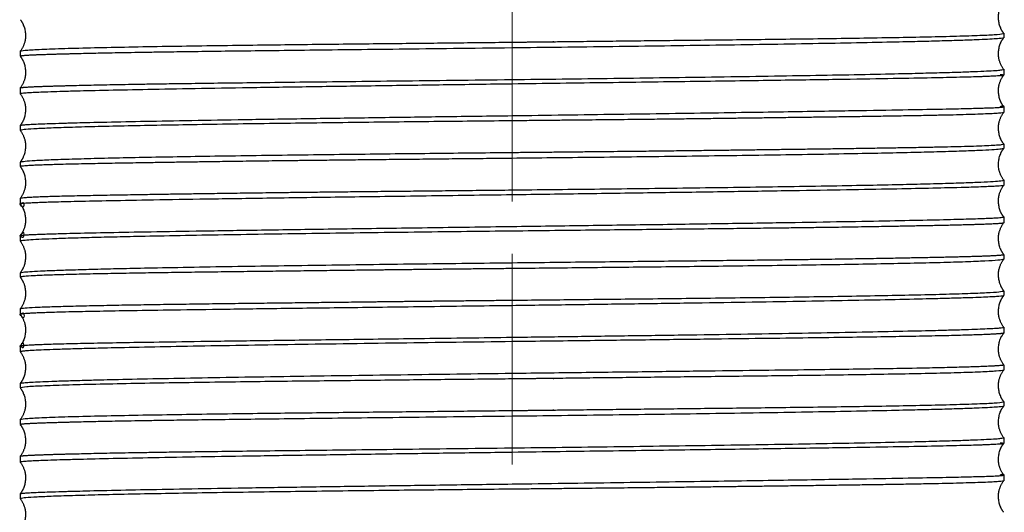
# Model space of a CAD drawing. Header units: millimetres. Extents: x 83 to 181, y 21 to 232.
# Tile 4 of 5: x 93.77 to 112.49, y 164.52 to 173.88. Entities that reach past the tile are written whole.
import ezdxf

# ---------------------------------------------------------------- set-up
doc = ezdxf.new("R2010")
doc.units = ezdxf.units.MM
doc.header["$MEASUREMENT"] = 0
doc.layers.add('Layer0000', color=7, linetype='Continuous', lineweight=20)

# ---------------------------------------------------------------- blocks, each defined once
blk = doc.blocks.new('DimBlk8')
at = {"layer": 'Layer0000', "color": 7, "linetype": 'Continuous', "lineweight": 5}
for p, q in [((103.1272719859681, 170.428129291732), (103.1272719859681, 182.428129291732)), ((103.1272719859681, 165.428129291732), (103.1272719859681, 169.428129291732))]:
    blk.add_line(p, q, dxfattribs=at)

msp = doc.modelspace()

# ---------------------------------------------------------------- linework, layer by layer
at = {"color": 7, "linetype": 'Continuous', "lineweight": 30}
for p, q in [((112.4772719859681, 173.6220547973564), (112.4772719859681, 173.5376088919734)), ((93.77727198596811, 173.2813164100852), (93.77727198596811, 173.1847182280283)), ((112.4772719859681, 172.9376088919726), (112.4772719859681, 172.8281456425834)), ((93.77727198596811, 172.5847182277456), (93.77727198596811, 172.4715147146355)), ((112.4772719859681, 172.2281456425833), (112.4772719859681, 172.1186181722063)), ((93.77727198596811, 171.8715147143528), (93.77727198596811, 171.7749101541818)), ((112.4772719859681, 171.5186181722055), (112.4772719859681, 171.4341697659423)), ((93.77727198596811, 171.1749101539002), (93.77727198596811, 171.0877573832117)), ((112.4772719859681, 170.8341697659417), (112.4772719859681, 170.732028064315)), ((93.77727198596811, 170.4877573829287), (93.77727198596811, 170.376826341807)), ((112.4772719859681, 170.1320280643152), (112.4772719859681, 170.0194801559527)), ((93.77727198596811, 169.7768263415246), (93.77727198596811, 169.6698713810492)), ((112.4772719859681, 169.419480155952), (112.4772719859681, 169.3281118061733)), ((93.77727198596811, 169.0698713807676), (93.77727198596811, 168.9863568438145)), ((112.4772719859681, 168.728111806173), (112.4772719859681, 168.6367498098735)), ((93.77727198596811, 168.3863568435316), (93.77727198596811, 168.279406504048)), ((112.4772719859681, 168.0367498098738), (112.4772719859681, 167.9242028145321)), ((93.77727198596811, 167.679422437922), (93.77727198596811, 167.5684961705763)), ((112.4772719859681, 167.3242302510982), (112.4772719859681, 167.2220752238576)), ((93.77727198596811, 166.9684734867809), (93.77727198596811, 166.8813164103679)), ((112.4772719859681, 166.6220547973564), (112.4772719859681, 166.5376088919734)), ((93.77727198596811, 166.2813164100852), (93.77727198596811, 166.184718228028)), ((112.4772719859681, 165.9376088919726), (112.4772719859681, 165.8281456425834)), ((93.77727198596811, 165.5847182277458), (93.77727198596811, 165.4715147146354)), ((112.4772719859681, 165.2281456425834), (112.4772719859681, 165.118618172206)), ((93.77727198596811, 164.871514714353), (93.77727198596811, 164.7749101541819))]:
    msp.add_line(p, q, dxfattribs=at)
for points, knots in [([(112.476740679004, 173.6233870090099), (112.4058739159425, 173.7176136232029), (112.3517366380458, 174.0497349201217), (112.4767454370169, 174.2207632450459)], [0.0188779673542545, 0.0188779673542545, 0.0188779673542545, 0.3726634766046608, 0.9811354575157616, 0.9811354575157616, 0.9811354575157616]), ([(93.77782742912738, 173.8799613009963), (93.84865096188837, 173.7858247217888), (93.90277435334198, 173.4535577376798), (93.77782484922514, 173.2826998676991)], [0.0188929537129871, 0.0188929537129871, 0.0188929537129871, 0.3726833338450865, 0.9811143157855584, 0.9811143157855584, 0.9811143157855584]), ([(112.4768325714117, 172.9387362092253), (112.3516333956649, 173.1103080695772), (112.4058006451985, 173.4419443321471), (112.4768257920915, 173.5365035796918)], [0.0187992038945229, 0.0187992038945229, 0.0187992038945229, 0.6274770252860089, 0.9811815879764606, 0.9811815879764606, 0.9811815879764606]), ([(93.77758494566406, 173.183909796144), (93.84886758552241, 173.0888054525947), (93.90305846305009, 172.7579106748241), (93.77758164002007, 172.5855475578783)], [0.0187159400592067, 0.0187159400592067, 0.0187159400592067, 0.3722142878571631, 0.9812934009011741, 0.9812934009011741, 0.9812934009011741]), ([(112.4768676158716, 172.2291651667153), (112.4057394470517, 172.3239551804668), (112.3515869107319, 172.655263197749), (112.4768676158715, 172.8270934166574)], [0.0187753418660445, 0.0187753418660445, 0.0187753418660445, 0.3723285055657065, 0.9812246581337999, 0.9812246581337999, 0.9812246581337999]), ([(93.77758164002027, 172.4707110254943), (93.90305846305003, 172.2983479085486), (93.84886758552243, 171.9674531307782), (93.77758494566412, 171.8723487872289)], [0.0187065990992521, 0.0187065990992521, 0.0187065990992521, 0.6277857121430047, 0.9812840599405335, 0.9812840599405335, 0.9812840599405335]), ([(112.4768257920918, 171.5197550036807), (112.4058006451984, 171.6143142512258), (112.3516333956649, 171.9459505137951), (112.4768325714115, 172.1175223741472)], [0.0188184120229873, 0.0188184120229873, 0.0188184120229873, 0.3725229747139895, 0.9812007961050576, 0.9812007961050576, 0.9812007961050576]), ([(93.77782484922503, 171.7735587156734), (93.90277435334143, 171.6027008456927), (93.84865096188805, 171.2704338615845), (93.77782742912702, 171.1762972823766)], [0.0188856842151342, 0.0188856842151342, 0.0188856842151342, 0.6273166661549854, 0.9811070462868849, 0.9811070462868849, 0.9811070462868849]), ([(112.4767454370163, 170.8354953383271), (112.3517366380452, 171.0065236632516), (112.4058739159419, 171.3386449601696), (112.4767406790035, 171.4328715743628)], [0.0188645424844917, 0.0188645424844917, 0.0188645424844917, 0.6273365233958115, 0.981122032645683, 0.981122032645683, 0.981122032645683]), ([(93.77766770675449, 171.0867641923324), (93.84878898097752, 170.9920020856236), (93.90296864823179, 170.6606493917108), (93.7776612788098, 170.4887689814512)], [0.0187809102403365, 0.0187809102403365, 0.0187809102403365, 0.3724191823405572, 0.9812373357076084, 0.9812373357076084, 0.9812373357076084]), ([(112.4769745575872, 170.1328295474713), (112.4056597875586, 170.2280026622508), (112.3514748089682, 170.5588271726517), (112.4769742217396, 170.731253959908)], [0.0187008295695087, 0.0187008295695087, 0.0187008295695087, 0.3721478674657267, 0.9812983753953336, 0.9812983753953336, 0.9812983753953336]), ([(93.77759503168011, 170.3759970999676), (93.84885605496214, 170.2809393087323), (93.90305326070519, 169.9500046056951), (93.77758999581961, 169.7776750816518)], [0.0187267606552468, 0.0187267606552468, 0.0187267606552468, 0.3722670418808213, 0.9812878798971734, 0.9812878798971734, 0.9812878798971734]), ([(112.4769232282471, 169.4203957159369), (112.4057111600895, 169.5153500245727), (112.3515229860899, 169.8464404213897), (112.4769284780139, 170.0186006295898)], [0.0187447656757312, 0.0187447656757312, 0.0187447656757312, 0.3723109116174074, 0.9812701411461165, 0.9812701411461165, 0.9812701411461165]), ([(93.77775912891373, 169.6686670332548), (93.90285455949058, 169.4973911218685), (93.84870202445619, 169.1654881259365), (93.77776534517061, 169.0711149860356)], [0.0188345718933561, 0.0188345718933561, 0.0188345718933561, 0.627392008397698, 0.9811478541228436, 0.9811478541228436, 0.9811478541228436]), ([(112.4767090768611, 168.729518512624), (112.4058972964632, 168.8236313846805), (112.3517845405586, 169.1559557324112), (112.4767090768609, 169.3267400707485)], [0.0188955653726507, 0.0188955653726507, 0.0188955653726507, 0.3726664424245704, 0.9811044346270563, 0.9811044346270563, 0.9811044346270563]), ([(93.77776534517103, 168.9851435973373), (93.84870202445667, 168.8907704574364), (93.90285455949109, 168.558867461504), (93.77775912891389, 168.3875915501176)], [0.0188521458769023, 0.0188521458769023, 0.0188521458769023, 0.3726079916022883, 0.9811654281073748, 0.9811654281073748, 0.9811654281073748]), ([(112.4769284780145, 168.0376579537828), (112.3515229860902, 168.2098181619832), (112.4057111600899, 168.5409085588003), (112.4769232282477, 168.6358628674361)], [0.0187298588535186, 0.0187298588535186, 0.0187298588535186, 0.6276890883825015, 0.9812552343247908, 0.9812552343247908, 0.9812552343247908]), ([(93.77758999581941, 168.2785835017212), (93.90305326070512, 168.1062539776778), (93.84885605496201, 167.7753192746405), (93.77759503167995, 167.6802614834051)], [0.0187121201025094, 0.0187121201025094, 0.0187121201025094, 0.6277329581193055, 0.9812732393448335, 0.9812732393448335, 0.9812732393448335]), ([(112.4769742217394, 167.3250046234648), (112.351474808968, 167.4974314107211), (112.4056597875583, 167.8282559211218), (112.4769745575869, 167.9234290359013)], [0.0187016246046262, 0.0187016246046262, 0.0187016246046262, 0.6278521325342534, 0.9812991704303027, 0.9812991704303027, 0.9812991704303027]), ([(93.77766127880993, 167.5674896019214), (93.90296864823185, 167.3956091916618), (93.84878898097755, 167.0642564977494), (93.77766770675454, 166.9694943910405)], [0.0187626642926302, 0.0187626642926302, 0.0187626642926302, 0.6275808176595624, 0.9812190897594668, 0.9812190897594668, 0.9812190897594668]), ([(112.4767406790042, 166.6233870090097), (112.4058739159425, 166.7176136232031), (112.3517366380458, 167.0497349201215), (112.4767454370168, 167.2207632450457)], [0.0188779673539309, 0.0188779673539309, 0.0188779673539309, 0.3726634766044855, 0.9811354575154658, 0.9811354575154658, 0.9811354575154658]), ([(93.77782742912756, 166.8799613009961), (93.84865096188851, 166.7858247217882), (93.90277435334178, 166.4535577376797), (93.77782484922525, 166.2826998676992)], [0.0188929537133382, 0.0188929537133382, 0.0188929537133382, 0.3726833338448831, 0.9811143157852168, 0.9811143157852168, 0.9811143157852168]), ([(112.4768325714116, 165.9387362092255), (112.3516333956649, 166.1103080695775), (112.4058006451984, 166.4419443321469), (112.4768257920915, 166.5365035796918)], [0.0187992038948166, 0.0187992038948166, 0.0187992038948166, 0.6274770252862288, 0.9811815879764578, 0.9811815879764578, 0.9811815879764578]), ([(93.77758494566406, 166.1839097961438), (93.8488675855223, 166.0888054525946), (93.90305846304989, 165.7579106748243), (93.77758164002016, 165.5855475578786)], [0.018715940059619, 0.018715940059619, 0.018715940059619, 0.372214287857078, 0.9812934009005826, 0.9812934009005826, 0.9812934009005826]), ([(112.4768676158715, 165.2291651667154), (112.3515869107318, 165.4009953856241), (112.4057394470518, 165.7323034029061), (112.4768676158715, 165.8270934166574)], [0.0187753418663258, 0.0187753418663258, 0.0187753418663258, 0.6276714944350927, 0.9812246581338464, 0.9812246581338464, 0.9812246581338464]), ([(93.77758164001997, 165.4707110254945), (93.90305846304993, 165.2983479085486), (93.8488675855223, 164.9674531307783), (93.77758494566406, 164.872348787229)], [0.0187065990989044, 0.0187065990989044, 0.0187065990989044, 0.6277857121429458, 0.9812840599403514, 0.9812840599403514, 0.9812840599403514]), ([(112.476825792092, 164.5197550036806), (112.4058006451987, 164.6143142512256), (112.3516333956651, 164.9459505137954), (112.4768325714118, 165.1175223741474)], [0.0188184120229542, 0.0188184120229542, 0.0188184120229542, 0.3725229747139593, 0.9812007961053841, 0.9812007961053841, 0.9812007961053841]), ([(93.77782484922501, 164.7735587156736), (93.90277435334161, 164.6027008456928), (93.84865096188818, 164.2704338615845), (93.77782742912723, 164.1762972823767)], [0.018885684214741, 0.018885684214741, 0.018885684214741, 0.6273166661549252, 0.9811070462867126, 0.9811070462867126, 0.9811070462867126])]:
    msp.add_open_spline(points, degree=2, knots=knots, dxfattribs=at)
for points, weights, knots in [([(103.1272719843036, 173.4534988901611), (103.420905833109, 173.4567635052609), (103.7087649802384, 173.4600582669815), (103.9899811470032, 173.463423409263), (108.0246502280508, 173.5117038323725), (112.4772718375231, 173.5413275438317), (112.4772719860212, 173.6220720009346)], [0.8822335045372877, 0.9169103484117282, 0.9533143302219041, 0.9914454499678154, 0.6299424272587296, 0.4236751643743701, 0.3726436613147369], [325.0798305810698, 325.0798305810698, 325.0798305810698, 325.0798305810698, 325.2472394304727, 325.2472394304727, 325.2472394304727, 326.8343631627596, 326.8343631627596, 326.8343631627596, 326.8343631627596]), ([(103.1272719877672, 173.3434163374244), (99.34528325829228, 173.2980273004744), (96.64479406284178, 173.2730994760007), (95.17774176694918, 173.2398939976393), (94.34826907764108, 173.2211195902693), (93.77727195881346, 173.2047875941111), (93.77727198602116, 173.1847308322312)], [0.4302595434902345, 0.523812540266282, 0.7108745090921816, 0.9914454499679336, 0.8105641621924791, 0.6685475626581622, 0.5653956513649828], [312.5059394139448, 312.5059394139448, 312.5059394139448, 312.5059394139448, 313.7377432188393, 313.7377432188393, 313.7377432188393, 314.5318748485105, 314.5318748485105, 314.5318748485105, 314.5318748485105]), ([(112.477271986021, 172.8281292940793), (112.477271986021, 172.8281292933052), (112.477271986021, 172.8281292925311), (112.477271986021, 172.8277998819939), (112.4771493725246, 172.8274711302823), (112.4769027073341, 172.8271429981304), (112.301862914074, 172.5942922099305), (112.4772746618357, 173.0600676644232), (112.477271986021, 172.8281292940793)], [0.9798984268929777, 0.9914454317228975, 0.9914454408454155, 0.9875786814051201, 0.9837296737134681, 0.9798984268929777, 0.9798984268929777, 0.9798984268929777, 0.9798984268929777], [317.4337345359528, 317.4337345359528, 317.4337345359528, 317.4337345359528, 317.4337345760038, 317.4337345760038, 317.4507110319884, 317.4507110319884, 317.4507110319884, 317.4517641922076, 317.4517641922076, 317.4517641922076, 317.4517641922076]), ([(93.77756238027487, 172.5855038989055), (93.79238554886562, 172.6052190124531), (94.35930796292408, 172.6213694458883), (95.17774176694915, 172.6398939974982), (96.64479406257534, 172.6730994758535), (99.34528325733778, 172.6980273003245), (103.1272719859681, 172.7434163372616)], [0.5687846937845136, 0.6716500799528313, 0.8125369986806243, 0.9914454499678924, 0.7108745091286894, 0.5238125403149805, 0.4302595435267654], [317.0697865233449, 317.0697865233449, 317.0697865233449, 317.0697865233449, 317.8552567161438, 317.8552567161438, 317.8552567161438, 319.0870605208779, 319.0870605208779, 319.0870605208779, 319.0870605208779]), ([(103.1272719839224, 172.0578240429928), (109.664577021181, 172.1465683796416), (112.4772719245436, 172.1961733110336), (112.477271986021, 172.2281292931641), (112.477271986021, 172.2281292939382)], [0.3670680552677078, 0.406737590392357, 0.9914454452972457, 0.9914454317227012, 0.9914454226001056], [312.5059394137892, 312.5059394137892, 312.5059394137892, 312.5059394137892, 314.1592653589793, 314.1592653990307, 314.1592653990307, 314.1592653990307, 314.1592653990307]), ([(112.4768722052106, 172.1175694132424), (112.4384689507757, 172.066491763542), (109.9862543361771, 172.0404236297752), (107.2949256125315, 172.0045998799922), (106.1059888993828, 171.988774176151), (104.6954287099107, 171.9746514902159), (103.1272719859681, 171.9584332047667)], [0.4155963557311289, 0.503408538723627, 0.6953582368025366, 0.9914454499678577, 0.8344754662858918, 0.706774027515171, 0.6083411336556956], [310.5168610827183, 310.5168610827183, 310.5168610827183, 310.5168610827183, 311.8167867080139, 311.8167867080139, 311.8167867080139, 312.5059394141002, 312.5059394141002, 312.5059394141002, 312.5059394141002]), ([(112.477271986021, 172.2281292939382), (112.4772719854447, 172.228458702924), (112.4771493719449, 172.2287874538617), (112.4769027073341, 172.2291155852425), (112.3018629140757, 172.4619663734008), (112.4772723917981, 171.9961904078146), (112.477271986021, 172.2281292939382)], [0.9798984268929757, 0.9875786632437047, 0.9837296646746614, 0.9798984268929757, 0.9798984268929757, 0.9798984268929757, 0.9798984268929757], [314.1592653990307, 314.1592653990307, 314.1592653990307, 314.1592653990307, 314.1762418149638, 314.1762418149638, 314.1762418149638, 314.1772949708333, 314.1772949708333, 314.1772949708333, 314.1772949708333]), ([(103.1272719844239, 171.3584332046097), (104.6954287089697, 171.3746514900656), (106.1059888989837, 171.3887741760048), (107.2949256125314, 171.4045998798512), (110.0082537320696, 171.4407164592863), (112.4772718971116, 171.4669037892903), (112.4772719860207, 171.5186342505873)], [0.6083411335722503, 0.706774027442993, 0.8344754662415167, 0.9914454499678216, 0.6936648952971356, 0.5012163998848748, 0.4140999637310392], [306.0781299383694, 306.0781299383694, 306.0781299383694, 306.0781299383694, 306.7672826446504, 306.7672826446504, 306.7672826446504, 308.0746426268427, 308.0746426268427, 308.0746426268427, 308.0746426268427]), ([(103.1272719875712, 171.2453994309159), (100.8649289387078, 171.2211242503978), (98.94499112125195, 171.2027558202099), (97.49263813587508, 171.1810704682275), (95.46203953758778, 171.150751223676), (93.77727195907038, 171.1272340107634), (93.77727198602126, 171.0877707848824)], [0.529019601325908, 0.6341242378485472, 0.788266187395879, 0.9914454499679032, 0.7288013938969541, 0.5480986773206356, 0.4493373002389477], [293.7667931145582, 293.7667931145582, 293.7667931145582, 293.7667931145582, 294.6588205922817, 294.6588205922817, 294.6588205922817, 295.8119191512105, 295.8119191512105, 295.8119191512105, 295.8119191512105]), ([(93.77762954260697, 170.4887232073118), (93.80689542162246, 170.5276476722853), (95.48027948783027, 170.5510235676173), (97.49263813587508, 170.5810704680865), (98.94499112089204, 170.6027558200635), (100.8649289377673, 170.6211242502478), (103.1272719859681, 170.6453994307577)], [0.4513090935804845, 0.550494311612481, 0.7305397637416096, 0.9914454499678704, 0.7882661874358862, 0.6341242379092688, 0.5290196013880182], [298.2298334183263, 298.2298334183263, 298.2298334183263, 298.2298334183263, 299.3752999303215, 299.3752999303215, 299.3752999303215, 300.2673274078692, 300.2673274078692, 300.2673274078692, 300.2673274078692]), ([(93.77727198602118, 170.3768393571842), (93.77727198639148, 170.3765735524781), (93.77737236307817, 170.3763077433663), (93.77757223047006, 170.3760419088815), (93.970811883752, 170.1190226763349), (93.77727162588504, 170.6353464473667), (93.77727198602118, 170.3768393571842)], [0.8003552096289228, 0.7956570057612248, 0.7980013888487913, 0.8003552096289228, 0.8003552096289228, 0.8003552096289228, 0.8003552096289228], [288.6829581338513, 288.6829581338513, 288.6829581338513, 288.6829581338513, 288.6953332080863, 288.6953332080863, 288.6953332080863, 288.6961853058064, 288.6961853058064, 288.6961853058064, 288.6961853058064]), ([(112.4769529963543, 170.0186451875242), (112.455543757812, 169.990170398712), (111.4117323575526, 169.9700905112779), (110.037005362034, 169.9457763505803), (108.485240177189, 169.9183309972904), (106.1253372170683, 169.8963754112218), (103.1272719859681, 169.8624082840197)], [0.5006668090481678, 0.6055651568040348, 0.7691580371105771, 0.9914454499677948, 0.7475731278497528, 0.5743476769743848, 0.471769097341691], [291.720190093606, 291.720190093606, 291.720190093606, 291.720190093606, 292.6961089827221, 292.6961089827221, 292.6961089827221, 293.7667931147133, 293.7667931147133, 293.7667931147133, 293.7667931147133]), ([(93.77727198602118, 169.7768393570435), (93.77727198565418, 169.777102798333), (93.77737058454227, 169.7773662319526), (93.77756864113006, 169.7776296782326), (93.97304659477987, 170.0376459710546), (93.77727234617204, 169.518332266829), (93.77727198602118, 169.7768393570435)], [0.786447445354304, 0.7910213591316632, 0.7887298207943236, 0.786447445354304, 0.786447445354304, 0.786447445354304, 0.786447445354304], [292.3004767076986, 292.3004767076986, 292.3004767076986, 292.3004767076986, 292.3126702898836, 292.3126702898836, 292.3126702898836, 292.3135144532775, 292.3135144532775, 292.3135144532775, 292.3135144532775]), ([(103.127271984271, 169.2624082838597), (106.1253372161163, 169.2963754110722), (108.4852401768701, 169.318330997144), (110.037005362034, 169.3457763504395), (111.4262819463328, 169.3703478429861), (112.4772719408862, 169.3905886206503), (112.4772719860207, 169.4194947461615)], [0.4717690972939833, 0.5743476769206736, 0.7475731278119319, 0.9914454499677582, 0.7673372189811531, 0.602889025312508, 0.4981008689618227], [287.216641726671, 287.216641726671, 287.216641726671, 287.216641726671, 288.2873258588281, 288.2873258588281, 288.2873258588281, 289.2712387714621, 289.2712387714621, 289.2712387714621, 289.2712387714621]), ([(103.1272719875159, 169.1505994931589), (102.215356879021, 169.1411449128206), (101.356334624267, 169.1320065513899), (100.5685230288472, 169.1222469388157), (97.17289745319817, 169.0801810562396), (93.7772718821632, 169.0519405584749), (93.77727198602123, 168.986371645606)], [0.7201235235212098, 0.7979482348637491, 0.8883888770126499, 0.9914454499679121, 0.6609636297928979, 0.4602185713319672, 0.3892102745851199], [275.0231277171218, 275.0231277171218, 275.0231277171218, 275.0231277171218, 275.4755818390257, 275.4755818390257, 275.4755818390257, 276.9265117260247, 276.9265117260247, 276.9265117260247, 276.9265117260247]), ([(93.777711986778, 168.3875433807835), (93.82643750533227, 168.4523502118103), (97.19855594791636, 168.4804989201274), (100.5685230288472, 168.5222469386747), (101.3563346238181, 168.5320065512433), (102.2153568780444, 168.5411449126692), (103.1272719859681, 168.5505994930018)], [0.3902960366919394, 0.4622495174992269, 0.6626326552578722, 0.9914454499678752, 0.8883888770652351, 0.797948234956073, 0.7201235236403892], [279.4517408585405, 279.4517408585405, 279.4517408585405, 279.4517408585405, 280.8953431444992, 280.8953431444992, 280.8953431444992, 281.3477972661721, 281.3477972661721, 281.3477972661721, 281.3477972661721]), ([(103.127271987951, 168.4458776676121), (97.59073875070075, 168.3728708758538), (94.632469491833, 168.343849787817), (93.93647350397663, 168.2987175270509), (93.83450969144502, 168.2921056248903), (93.77727197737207, 168.2857723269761), (93.77727198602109, 168.2794192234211)], [0.3799796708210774, 0.4414624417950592, 0.6452843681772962, 0.9914454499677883, 0.9192052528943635, 0.8531641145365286, 0.7933220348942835], [268.4271117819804, 268.4271117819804, 268.4271117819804, 268.4271117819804, 269.946879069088, 269.946879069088, 269.946879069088, 270.2640386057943, 270.2640386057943, 270.2640386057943, 270.2640386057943]), ([(93.77727198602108, 168.2794192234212), (93.77727198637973, 168.279155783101), (93.77737058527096, 168.2788923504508), (93.77756864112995, 168.2786289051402), (93.9730465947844, 168.0186126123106), (93.77727163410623, 168.537926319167), (93.77727198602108, 168.2794192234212)], [0.7864474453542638, 0.7910213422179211, 0.7887298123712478, 0.7864474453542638, 0.7864474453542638, 0.7864474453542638, 0.7864474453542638], [270.2640386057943, 270.2640386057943, 270.2640386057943, 270.2640386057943, 270.2762321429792, 270.2762321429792, 270.2762321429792, 270.2770763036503, 270.2770763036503, 270.2770763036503, 270.2770763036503]), ([(93.77757223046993, 167.6802166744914), (93.78214877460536, 167.6863037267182), (93.83878772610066, 167.6923830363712), (93.93647350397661, 167.6987175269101), (94.63246949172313, 167.7438497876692), (97.59073874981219, 167.7728708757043), (103.1272719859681, 167.8458776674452)], [0.8003552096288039, 0.858327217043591, 0.9220239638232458, 0.9914454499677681, 0.6452843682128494, 0.4414624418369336, 0.3799796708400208], [273.1985760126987, 273.1985760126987, 273.1985760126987, 273.1985760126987, 273.5033604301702, 273.5033604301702, 273.5033604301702, 275.0231277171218, 275.0231277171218, 275.0231277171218, 275.0231277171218]), ([(112.4769922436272, 167.9234725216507), (112.4676482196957, 167.9110447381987), (112.2270273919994, 167.899524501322), (111.8458873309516, 167.8869528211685), (110.6615245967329, 167.8478873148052), (107.7510703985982, 167.8205940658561), (103.1272719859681, 167.7621278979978)], [0.6639756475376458, 0.75339855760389, 0.8625551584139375, 0.9914454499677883, 0.6770608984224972, 0.4800823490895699, 0.4005098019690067], [273.0769973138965, 273.0769973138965, 273.0769973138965, 273.0769973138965, 273.6428704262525, 273.6428704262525, 273.6428704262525, 275.0231277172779, 275.0231277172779, 275.0231277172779, 275.0231277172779]), ([(93.77727198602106, 167.6794192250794), (93.77727198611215, 167.6796850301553), (93.7773723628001, 167.6799508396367), (93.77757223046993, 167.6802166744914), (93.97081188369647, 167.937235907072), (93.77727189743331, 167.4209121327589), (93.77727198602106, 167.6794192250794)], [0.8003552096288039, 0.7956569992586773, 0.79800138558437, 0.8003552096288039, 0.8003552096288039, 0.8003552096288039, 0.8003552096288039], [273.1862009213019, 273.1862009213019, 273.1862009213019, 273.1862009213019, 273.1985760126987, 273.1985760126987, 273.1985760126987, 273.1994281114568, 273.1994281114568, 273.1994281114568, 273.1994281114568]), ([(103.1272719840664, 167.162127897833), (107.7510703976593, 167.2205940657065), (110.6615245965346, 167.2478873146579), (111.8458873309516, 167.2869528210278), (112.2347262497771, 167.2997784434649), (112.4772720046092, 167.3115078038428), (112.4772719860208, 167.3242166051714)], [0.4005098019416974, 0.4800823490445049, 0.6770608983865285, 0.9914454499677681, 0.8602960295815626, 0.7495781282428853, 0.659291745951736], [268.4271117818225, 268.4271117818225, 268.4271117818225, 268.4271117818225, 269.8073690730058, 269.8073690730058, 269.8073690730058, 270.3831605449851, 270.3831605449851, 270.3831605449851, 270.3831605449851]), ([(112.4767988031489, 167.2208122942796), (112.4167340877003, 167.1409237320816), (107.9956306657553, 167.1113565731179), (103.9899811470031, 167.063423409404), (103.7087649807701, 167.0600582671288), (103.4209058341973, 167.0567635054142), (103.1272719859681, 167.0534988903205)], [0.3733549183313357, 0.4255686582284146, 0.6315988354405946, 0.9914454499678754, 0.9533143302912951, 0.9169103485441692, 0.8822335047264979], [266.6798514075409, 266.6798514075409, 266.6798514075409, 266.6798514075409, 268.2597029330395, 268.2597029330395, 268.2597029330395, 268.427111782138, 268.427111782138, 268.427111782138, 268.427111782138]), ([(103.1272719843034, 166.4534988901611), (103.4209058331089, 166.4567635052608), (103.7087649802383, 166.4600582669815), (103.9899811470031, 166.463423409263), (108.0246502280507, 166.5117038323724), (112.477271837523, 166.5413275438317), (112.4772719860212, 166.6220720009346)], [0.8822335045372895, 0.9169103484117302, 0.9533143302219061, 0.9914454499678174, 0.629942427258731, 0.423675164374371, 0.3726436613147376], [262.2479775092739, 262.2479775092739, 262.2479775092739, 262.2479775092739, 262.4153863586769, 262.4153863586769, 262.4153863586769, 264.0025100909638, 264.0025100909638, 264.0025100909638, 264.0025100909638]), ([(103.1272719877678, 166.3434163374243), (99.34528325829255, 166.2980273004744), (96.64479406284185, 166.2730994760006), (95.17774176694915, 166.2398939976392), (94.34826907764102, 166.2211195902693), (93.77727195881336, 166.204787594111), (93.77727198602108, 166.1847308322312)], [0.4302595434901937, 0.5238125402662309, 0.7108745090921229, 0.9914454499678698, 0.8105641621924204, 0.668547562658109, 0.5653956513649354], [249.674086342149, 249.674086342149, 249.674086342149, 249.674086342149, 250.9058901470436, 250.9058901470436, 250.9058901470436, 251.7000217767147, 251.7000217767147, 251.7000217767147, 251.7000217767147]), ([(93.7775623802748, 165.5855038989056), (93.79238554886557, 165.6052190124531), (94.35930796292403, 165.6213694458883), (95.17774176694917, 165.6398939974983), (96.64479406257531, 165.6730994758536), (99.3452832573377, 165.6980273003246), (103.1272719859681, 165.7434163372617)], [0.5687846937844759, 0.6716500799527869, 0.8125369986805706, 0.9914454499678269, 0.7108745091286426, 0.523812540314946, 0.430259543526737], [254.237933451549, 254.237933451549, 254.237933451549, 254.237933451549, 255.0234036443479, 255.0234036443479, 255.0234036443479, 256.255207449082, 256.255207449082, 256.255207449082, 256.255207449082]), ([(112.477271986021, 165.8281292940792), (112.477271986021, 165.8281292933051), (112.477271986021, 165.828129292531), (112.477271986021, 165.8277998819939), (112.4771493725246, 165.8274711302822), (112.4769027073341, 165.8271429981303), (112.3018629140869, 165.594292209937), (112.4772678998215, 166.0600628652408), (112.477271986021, 165.8281292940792)], [0.9798984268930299, 0.9914454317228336, 0.9914454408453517, 0.9875786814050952, 0.9837296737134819, 0.9798984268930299, 0.9798984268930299, 0.9798984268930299, 0.9798984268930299], [254.601881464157, 254.601881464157, 254.601881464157, 254.601881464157, 254.6018815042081, 254.6018815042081, 254.6188579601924, 254.6188579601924, 254.6188579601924, 254.6199111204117, 254.6199111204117, 254.6199111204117, 254.6199111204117]), ([(103.127271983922, 165.0578240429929), (109.6645770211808, 165.1465683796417), (112.4772722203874, 165.1961736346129), (112.4772719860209, 165.2281292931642), (112.4772719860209, 165.2281292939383)], [0.3670680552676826, 0.4067375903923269, 0.9914454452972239, 0.9914454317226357, 0.9914454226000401], [249.6740863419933, 249.6740863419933, 249.6740863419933, 249.6740863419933, 251.3274122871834, 251.3274123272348, 251.3274123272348, 251.3274123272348, 251.3274123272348]), ([(112.4772719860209, 165.2281292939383), (112.4772719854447, 165.2284587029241), (112.4771493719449, 165.2287874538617), (112.476902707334, 165.2291155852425), (112.3018629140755, 165.4619663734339), (112.4772723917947, 164.9961904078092), (112.4772719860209, 165.2281292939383)], [0.9798984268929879, 0.9875786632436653, 0.9837296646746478, 0.9798984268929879, 0.9798984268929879, 0.9798984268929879, 0.9798984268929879], [251.3274123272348, 251.3274123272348, 251.3274123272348, 251.3274123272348, 251.3443887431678, 251.3443887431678, 251.3443887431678, 251.3454418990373, 251.3454418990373, 251.3454418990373, 251.3454418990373]), ([(112.4768722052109, 165.1175694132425), (112.4384689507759, 165.0664917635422), (109.9862543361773, 165.0404236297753), (107.2949256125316, 165.0045998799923), (106.1059888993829, 164.9887741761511), (104.6954287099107, 164.9746514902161), (103.1272719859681, 164.9584332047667)], [0.4155963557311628, 0.5034085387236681, 0.6953582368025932, 0.9914454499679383, 0.8344754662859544, 0.70677402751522, 0.6083411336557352], [247.6850080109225, 247.6850080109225, 247.6850080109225, 247.6850080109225, 248.9849336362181, 248.9849336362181, 248.9849336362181, 249.6740863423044, 249.6740863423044, 249.6740863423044, 249.6740863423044])]:
    msp.add_rational_spline(points, weights, degree=3, knots=knots, dxfattribs=at)
for points, weights in [([(93.77776724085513, 173.2826502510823), (93.84338486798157, 173.3699244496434), (98.71199206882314, 173.4044098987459), (103.1272719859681, 173.4534988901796)], [0.363509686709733, 0.3894985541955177, 0.5624064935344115, 0.8822335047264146]), ([(112.476867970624, 173.5365510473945), (112.4258903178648, 173.4687496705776), (108.5170005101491, 173.4081004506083), (103.1272719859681, 173.3434163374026)], [0.4126215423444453, 0.337087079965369, 0.3429664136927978, 0.4302595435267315]), ([(103.1272719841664, 172.7434163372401), (108.5608808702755, 172.8086270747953), (112.477271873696, 172.8695479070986), (112.4772719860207, 172.9376243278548)], [0.4302595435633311, 0.3424008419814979, 0.3370143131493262, 0.414099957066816]), ([(112.4769027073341, 172.8271429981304), (112.438598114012, 172.7761874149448), (109.6039376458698, 172.7457451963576), (103.1272719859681, 172.6578240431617)], [0.9798984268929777, 0.6106070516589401, 0.4063302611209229, 0.367068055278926]), ([(103.1272719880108, 172.6578240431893), (97.17089812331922, 172.5769658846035), (93.77727191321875, 172.5238105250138), (93.77727198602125, 172.4715277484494)], [0.3670680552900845, 0.33711101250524, 0.4032202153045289, 0.565395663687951]), ([(103.1272719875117, 171.9584332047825), (98.24526176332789, 171.907942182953), (93.77727181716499, 171.857770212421), (93.77727198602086, 171.7749263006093)], [0.608341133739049, 0.4243511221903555, 0.3426218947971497, 0.3631534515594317]), ([(93.7775642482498, 171.872304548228), (93.81675387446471, 171.9244283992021), (97.21573978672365, 171.9775746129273), (103.1272719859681, 172.0578240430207)], [0.5620435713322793, 0.4023100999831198, 0.3373182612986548, 0.3670680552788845]), ([(93.77776888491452, 171.1762475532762), (93.83958837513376, 171.2584697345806), (98.28456795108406, 171.3083486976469), (103.1272719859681, 171.3584332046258)], [0.3628164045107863, 0.3435453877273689, 0.4253869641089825, 0.6083411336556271]), ([(112.4767957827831, 171.4329208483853), (112.4180406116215, 171.3547746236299), (108.160312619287, 171.2994044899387), (103.1272719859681, 171.2453994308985)], [0.371951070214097, 0.3341451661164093, 0.3865013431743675, 0.5290196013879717]), ([(103.1272719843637, 170.6453994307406), (108.2018768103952, 170.6998504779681), (112.4772718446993, 170.7555455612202), (112.4772719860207, 170.8341865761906)], [0.5290196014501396, 0.3856433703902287, 0.3335180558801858, 0.3726436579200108]), ([(112.4769923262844, 170.7312980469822), (112.4401703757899, 170.6823219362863), (109.2194175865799, 170.6354404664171), (103.1272719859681, 170.5515056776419)], [0.6546774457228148, 0.4482283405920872, 0.3502796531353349, 0.3608313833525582]), ([(103.1272719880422, 170.5515056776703), (96.79637352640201, 170.4642814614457), (93.77727191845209, 170.4253422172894), (93.77727198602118, 170.3768393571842)], [0.3608313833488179, 0.3724919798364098, 0.5166555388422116, 0.793322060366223]), ([(103.1272719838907, 169.9515056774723), (109.266001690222, 170.036082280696), (112.4772719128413, 170.0828621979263), (112.4772719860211, 170.1320419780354)], [0.3608313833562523, 0.3502013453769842, 0.4496881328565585, 0.659291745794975]), ([(103.1272719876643, 169.8624082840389), (97.87002724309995, 169.8028453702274), (93.77727186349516, 169.7435127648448), (93.77727198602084, 169.6698869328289)], [0.471769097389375, 0.3592560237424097, 0.3317364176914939, 0.3892102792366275]), ([(93.77756864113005, 169.7776296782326), (93.8137928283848, 169.8258135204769), (96.84738518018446, 169.8649842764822), (103.1272719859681, 169.951505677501)], [0.7864474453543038, 0.5142670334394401, 0.372395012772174, 0.3608313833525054]), ([(112.4767684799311, 169.3267899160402), (112.4126382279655, 169.2414940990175), (107.7659779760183, 169.1986928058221), (103.1272719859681, 169.1505994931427)], [0.3600714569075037, 0.3613105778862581, 0.4813279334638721, 0.7201235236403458]), ([(93.7777159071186, 169.0710664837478), (93.8327901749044, 169.1443166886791), (97.91309113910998, 169.2033332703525), (103.1272719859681, 169.2624082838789)], [0.3881426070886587, 0.3320837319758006, 0.3599592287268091, 0.4717690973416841]), ([(103.1272719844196, 168.5505994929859), (107.8022718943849, 168.5990690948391), (112.4772718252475, 168.6420891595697), (112.4772719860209, 168.7281292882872)], [0.720123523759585, 0.480082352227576, 0.3600617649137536, 0.360061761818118]), ([(112.4769498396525, 168.6359079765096), (112.4342863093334, 168.5791643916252), (108.8631072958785, 168.5215125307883), (103.1272719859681, 168.4458776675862)], [0.4955590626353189, 0.37059406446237, 0.3320676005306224, 0.3799796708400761]), ([(103.1272719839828, 167.8458776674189), (108.9074438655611, 167.9220971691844), (112.4772719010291, 167.9798591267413), (112.4772719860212, 168.0367638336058)], [0.3799796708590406, 0.3317442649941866, 0.3711179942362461, 0.4981008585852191]), ([(103.1272719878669, 167.762127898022), (97.52035505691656, 167.6912305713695), (93.77727200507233, 167.6308411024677), (93.7772719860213, 167.5684877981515)], [0.4005098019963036, 0.3334832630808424, 0.3497590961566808, 0.4493373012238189]), ([(103.1272719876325, 167.0534988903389), (98.67939627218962, 167.0040474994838), (93.77727183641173, 166.9694570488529), (93.77727198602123, 166.8813322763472)], [0.8822335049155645, 0.5609053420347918, 0.3878786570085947, 0.363153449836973]), ([(93.77763350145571, 166.9694481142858), (93.82436344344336, 167.031599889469), (97.56455090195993, 167.0917894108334), (103.1272719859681, 167.162127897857)], [0.4473848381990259, 0.3495487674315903, 0.3339237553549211, 0.4005098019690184]), ([(112.476867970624, 166.5365510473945), (112.4258903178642, 166.4687496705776), (108.5170005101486, 166.4081004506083), (103.1272719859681, 166.3434163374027)], [0.4126215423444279, 0.3370870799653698, 0.3429664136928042, 0.4302595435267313]), ([(93.77776724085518, 166.2826502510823), (93.84338486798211, 166.3699244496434), (98.71199206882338, 166.4044098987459), (103.1272719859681, 166.4534988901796)], [0.3635096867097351, 0.3894985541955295, 0.562406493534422, 0.8822335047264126]), ([(103.1272719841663, 165.7434163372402), (108.5608808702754, 165.8086270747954), (112.4772718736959, 165.8695479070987), (112.4772719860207, 165.9376243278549)], [0.4302595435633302, 0.3424008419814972, 0.3370143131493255, 0.4140999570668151]), ([(112.4769027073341, 165.8271429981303), (112.4385981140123, 165.7761874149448), (109.6039376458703, 165.7457451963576), (103.1272719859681, 165.6578240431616)], [0.9798984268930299, 0.6106070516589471, 0.4063302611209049, 0.3670680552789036]), ([(103.1272719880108, 165.6578240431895), (97.17089812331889, 165.5769658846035), (93.77727191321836, 165.5238105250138), (93.777271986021, 165.4715277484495)], [0.3670680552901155, 0.3371110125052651, 0.4032202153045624, 0.5653956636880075]), ([(103.1272719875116, 164.9584332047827), (98.24526176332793, 164.9079421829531), (93.77727181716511, 164.8577702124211), (93.77727198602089, 164.7749263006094)], [0.6083411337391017, 0.4243511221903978, 0.3426218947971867, 0.3631534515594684]), ([(93.77756424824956, 164.8723045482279), (93.81675387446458, 164.924428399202), (97.21573978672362, 164.9775746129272), (103.1272719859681, 165.0578240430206)], [0.56204357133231, 0.4023100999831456, 0.3373182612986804, 0.3670680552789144])]:
    msp.add_rational_spline(points, weights, degree=3, dxfattribs=at)

# ---------------------------------------------------------------- block references
msp.add_blockref('DimBlk8', (0, 0))

doc.saveas('drawing.dxf')
